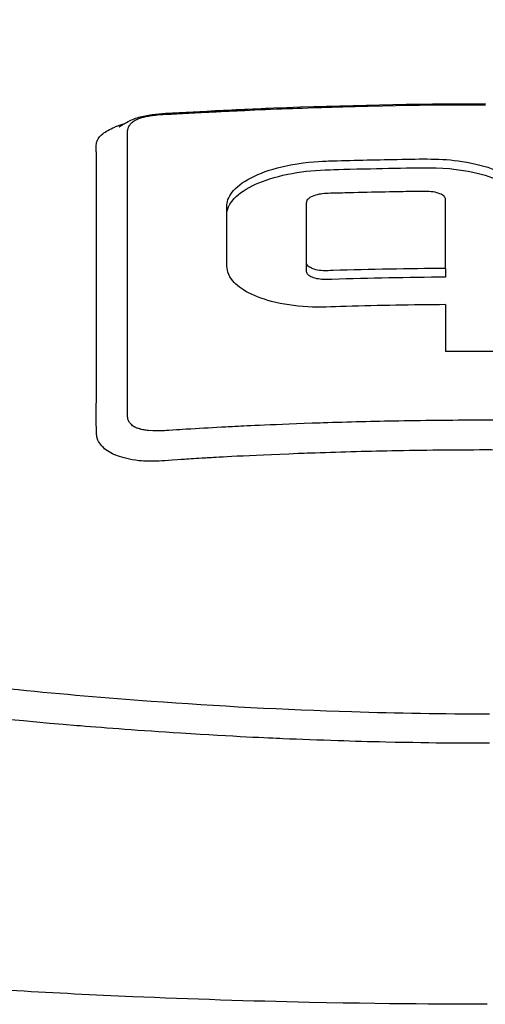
# Model space of a CAD drawing. Header units: millimetres. Extents: x 0 to 5219, y 0 to 2970.
# Tile 69 of 233: x 2778 to 2793, y 985 to 1017. Entities that reach past the tile are written whole.
import ezdxf

# ---------------------------------------------------------------- set-up
doc = ezdxf.new("R2010")
doc.units = ezdxf.units.MM
doc.header["$LTSCALE"] = 0.2

# ---------------------------------------------------------------- blocks, each defined once
blk = doc.blocks.new('A$Ccbf1b767')
for p, q in [((-11.313, 272.907), (-11.313, 272.907)), ((-1.281, 270.087), (-1.281, 270.37)), ((-11.529, 270.144), (-11.531, 270.144)), ((-12.531, 269.969), (-12.531, 269.969)), ((-11.531, 269.439), (-11.531, 269.439)), ((-11.533, 269.249), (-11.533, 269.249)), ((-5.765, 268.068), (-5.765, 268.35)), ((-1.281, 268.154), (-1.281, 267.872)), ((-11.531, 267.829), (-11.53, 267.829))]:
    blk.add_line(p, q)
for centre, major_axis, ratio, start_param, end_param in [((-1.258, 128.029), (-0.02, 156.746), 0.000069, 0.48103, 0.501469), ((0.044, 166.694), (-139.821, -0.022), 0.706517, 4.703431, 4.721757)]:
    blk.add_ellipse(centre, major_axis=major_axis, ratio=ratio, start_param=start_param, end_param=end_param)
for points, knots in [([(-44.206, 276.17), (-45.16, 275.638), (-46.035, 275.081), (-47.544, 273.93), (-48.171, 273.348), (-49.688, 271.579), (-50.228, 270.362), (-50.29, 268.331), (-50.093, 267.523), (-48.818, 265.057), (-46.865, 263.142), (-39.976, 259.742), (-35.782, 258.252), (-26.807, 256.207), (-23.109, 255.562), (-16.479, 254.705), (-13.649, 254.42), (-8.648, 254.055), (-6.474, 253.939), (-2.833, 253.824), (-1.355, 253.798), (0.132, 253.799)], [-13.245772, -13.245772, -13.245772, -13.245772, -12.251128, -12.251128, -11.274972, -11.274972, -9.337784, -9.337784, -8.051587, -8.051587, -5.366006, -5.366006, -3.267179, -3.267179, -1.993957, -1.993957, -1.102626, -1.102626, -0.445934, -0.445934, 0, 0, 0, 0]), ([(0.132, 252.85), (-0.449, 252.849), (-1.566, 252.85), (-3.21, 252.887), (-3.739, 252.899), (-4.252, 252.913), (-4.75, 252.93), (-5.367, 252.95), (-5.96, 252.972), (-6.529, 252.997), (-6.98, 253.017), (-8.081, 253.063), (-9.809, 253.173), (-11.136, 253.257), (-12.208, 253.339), (-13.036, 253.407), (-13.077, 253.41), (-13.118, 253.414), (-13.159, 253.417), (-15.539, 253.614), (-17.58, 253.833), (-19.303, 254.043), (-19.337, 254.047), (-20.365, 254.163), (-22.31, 254.442), (-22.318, 254.444), (-22.326, 254.445), (-22.334, 254.446), (-24.057, 254.694), (-25.02, 254.86), (-25.289, 254.905), (-27.177, 255.221), (-29.001, 255.57), (-30.748, 255.951), (-30.788, 255.96), (-30.827, 255.968), (-30.866, 255.977), (-31.016, 256.01), (-32.185, 256.251), (-34.187, 256.769), (-34.717, 256.905), (-35.303, 257.062), (-35.937, 257.241), (-36.8, 257.485), (-37.523, 257.706), (-38.124, 257.896), (-39.475, 258.326), (-40.218, 258.602), (-40.472, 258.695), (-41.591, 259.102), (-42.431, 259.447), (-43.054, 259.715), (-43.725, 260.004), (-44.145, 260.203), (-44.358, 260.304), (-45.382, 260.791), (-46.114, 261.196), (-46.638, 261.502), (-47.062, 261.749), (-47.35, 261.932), (-47.528, 262.048), (-47.81, 262.229), (-48.272, 262.531), (-48.835, 262.964), (-49.143, 263.201), (-49.388, 263.407), (-49.584, 263.579), (-49.727, 263.704), (-49.844, 263.812), (-49.938, 263.902), (-50.155, 264.108), (-50.477, 264.424), (-50.834, 264.856), (-51.29, 265.408), (-51.471, 265.734), (-51.524, 265.823), (-51.534, 265.839), (-51.543, 265.854), (-51.552, 265.87), (-51.928, 266.507), (-52.17, 267.152), (-52.276, 267.799), (-52.295, 267.914), (-52.314, 268.051), (-52.325, 268.21), (-52.338, 268.381), (-52.343, 268.576), (-52.332, 268.797), (-52.302, 269.359), (-52.198, 269.689), (-52.171, 269.788), (-52.101, 270.045), (-52.009, 270.302), (-51.896, 270.558), (-51.72, 270.956), (-51.492, 271.353), (-51.212, 271.747), (-50.909, 272.175), (-50.58, 272.55), (-50.266, 272.872), (-49.96, 273.185), (-49.668, 273.448), (-49.414, 273.665), (-48.786, 274.199), (-48.122, 274.671), (-47.478, 275.085), (-47.246, 275.234), (-47.016, 275.376), (-46.791, 275.51)], [-1, -1, -1, -1, -0.96875, -0.96875, -0.96875, -0.9547937, -0.9547937, -0.9547937, -0.9375, -0.9375, -0.9375, -0.90625, -0.90625, -0.90625, -0.875, -0.875, -0.875, -0.8739463, -0.8739463, -0.8739463, -0.8125, -0.8125, -0.8125, -0.7813822, -0.7813822, -0.7813822, -0.78125, -0.78125, -0.78125, -0.75, -0.75, -0.75, -0.6888795, -0.6888795, -0.6888795, -0.6875, -0.6875, -0.6875, -0.6380723, -0.6380723, -0.6380723, -0.625, -0.625, -0.625, -0.6057577, -0.6057577, -0.6057577, -0.5625, -0.5625, -0.5625, -0.5324119, -0.5324119, -0.5324119, -0.5, -0.5, -0.5, -0.4654336, -0.4654336, -0.4654336, -0.4375, -0.4375, -0.4375, -0.40625, -0.40625, -0.40625, -0.3881699, -0.3881699, -0.3881699, -0.375, -0.375, -0.375, -0.34375, -0.34375, -0.34375, -0.3125, -0.3125, -0.3125, -0.3110249, -0.3110249, -0.3110249, -0.25, -0.25, -0.25, -0.2349777, -0.2349777, -0.2349777, -0.21875, -0.21875, -0.21875, -0.1875, -0.1875, -0.1875, -0.1630802, -0.1630802, -0.1630802, -0.125, -0.125, -0.125, -0.0933033, -0.0933033, -0.0933033, -0.0625, -0.0625, -0.0625, -0.0165509, -0.0165509, -0.0165509, 0, 0, 0, 0]), ([(-11.797, 272.713), (-11.797, 272.713), (-11.794, 272.715), (-11.784, 272.721), (-11.778, 272.725), (-11.762, 272.735), (-11.752, 272.742), (-11.729, 272.757), (-11.715, 272.766), (-11.686, 272.785), (-11.671, 272.794), (-11.624, 272.823), (-11.591, 272.843), (-11.432, 272.93), (-11.303, 272.984), (-11.029, 273.065), (-10.884, 273.092), (-10.156, 273.184), (-9.563, 273.194), (-8.256, 273.262), (-7.536, 273.296), (-4.546, 273.416), (-2.273, 273.464), (0, 273.464)], [1.220817, 1.220817, 1.220817, 1.220817, 1.228729, 1.228729, 1.234259, 1.234259, 1.239814, 1.239814, 1.245378, 1.245378, 1.250919, 1.250919, 1.26206, 1.26206, 1.306368, 1.306368, 1.350628, 1.350628, 1.52725, 1.52725, 1.743405, 1.743405, 2.42522, 2.42522, 2.42522, 2.42522]), ([(-10.556, 273.103), (-10.455, 273.112), (-10.328, 273.119), (-10.173, 273.127), (-10.157, 273.128), (-10.139, 273.129), (-10.122, 273.13), (-10.094, 273.131), (-10.066, 273.133), (-10.04, 273.134), (-9.919, 273.141), (-9.824, 273.146), (-9.753, 273.15), (-9.578, 273.159), (-9.405, 273.169), (-9.234, 273.177), (-9.017, 273.188), (-8.803, 273.199), (-8.591, 273.209), (-8.373, 273.22), (-8.147, 273.231), (-7.913, 273.241), (-7.487, 273.261), (-7.034, 273.28), (-6.554, 273.299), (-6.327, 273.307), (-5.901, 273.324), (-5.277, 273.344), (-4.862, 273.357), (-4.36, 273.371), (-3.771, 273.385), (-1.264, 273.443), (-0.005, 273.43), (0, 273.43)], [0.8694294, 0.8694294, 0.8694294, 0.8694294, 0.8733039, 0.8733039, 0.8733039, 0.8737245, 0.8737245, 0.8737245, 0.8747406, 0.8747406, 0.8747406, 0.8794643, 0.8794643, 0.8794643, 0.8853665, 0.8853665, 0.8853665, 0.8928571, 0.8928571, 0.8928571, 0.9023572, 0.9023572, 0.9023572, 0.9196429, 0.9196429, 0.9196429, 0.9357416, 0.9357416, 0.9357416, 0.9464286, 0.9464286, 0.9464286, 1, 1, 1, 1]), ([(-11.531, 265.893), (-11.531, 266.071), (-11.531, 266.408), (-11.531, 266.89), (-11.531, 266.915), (-11.531, 266.941), (-11.531, 266.966), (-11.531, 267.441), (-11.531, 267.863), (-11.531, 268.24), (-11.531, 268.73), (-11.531, 269.143), (-11.531, 269.479), (-11.531, 270.13), (-11.531, 270.505), (-11.531, 270.636), (-11.531, 270.709), (-11.531, 270.781), (-11.531, 270.852), (-11.53, 271.073), (-11.531, 271.292), (-11.531, 271.507), (-11.531, 271.593), (-11.531, 271.736), (-11.532, 271.932), (-11.532, 271.979), (-11.532, 272.027), (-11.532, 272.075), (-11.532, 272.165), (-11.533, 272.257), (-11.532, 272.351), (-11.532, 272.391), (-11.531, 272.426), (-11.531, 272.454), (-11.531, 272.462), (-11.53, 272.47), (-11.53, 272.477), (-11.529, 272.52), (-11.528, 272.547), (-11.527, 272.558), (-11.524, 272.599), (-11.518, 272.634), (-11.509, 272.664), (-11.509, 272.666), (-11.508, 272.669), (-11.507, 272.671), (-11.499, 272.7), (-11.486, 272.732), (-11.462, 272.768), (-11.462, 272.768), (-11.457, 272.778), (-11.442, 272.797), (-11.428, 272.814), (-11.407, 272.837), (-11.371, 272.866), (-11.335, 272.895), (-11.291, 272.922), (-11.238, 272.948), (-11.236, 272.949), (-11.233, 272.951), (-11.231, 272.952), (-11.228, 272.953), (-11.224, 272.955), (-11.221, 272.956), (-11.208, 272.963), (-11.149, 272.994), (-11.008, 273.031), (-10.986, 273.037), (-10.959, 273.044), (-10.926, 273.051), (-10.881, 273.061), (-10.824, 273.071), (-10.756, 273.081), (-10.736, 273.084), (-10.712, 273.087), (-10.684, 273.09), (-10.648, 273.094), (-10.605, 273.099), (-10.556, 273.103)], [0.6517857, 0.6517857, 0.6517857, 0.6517857, 0.6785714, 0.6785714, 0.6785714, 0.6797281, 0.6797281, 0.6797281, 0.7017453, 0.7017453, 0.7017453, 0.7303747, 0.7303747, 0.7303747, 0.7857143, 0.7857143, 0.7857143, 0.7922841, 0.7922841, 0.7922841, 0.8125, 0.8125, 0.8125, 0.8258929, 0.8258929, 0.8258929, 0.8305652, 0.8305652, 0.8305652, 0.8392857, 0.8392857, 0.8392857, 0.8426339, 0.8426339, 0.8426339, 0.8431179, 0.8431179, 0.8431179, 0.8459821, 0.8459821, 0.8459821, 0.8493304, 0.8493304, 0.8493304, 0.8496066, 0.8496066, 0.8496066, 0.8526786, 0.8526786, 0.8526786, 0.8544889, 0.8544889, 0.8544889, 0.8560268, 0.8560268, 0.8560268, 0.8590434, 0.8590434, 0.8590434, 0.8591891, 0.8591891, 0.8591891, 0.859375, 0.859375, 0.859375, 0.8627232, 0.8627232, 0.8627232, 0.8641237, 0.8641237, 0.8641237, 0.8660714, 0.8660714, 0.8660714, 0.8675382, 0.8675382, 0.8675382, 0.8694294, 0.8694294, 0.8694294, 0.8694294]), ([(-12.529, 265.106), (-12.529, 265.387), (-12.529, 265.834), (-12.529, 266.434), (-12.529, 266.829), (-12.529, 267.291), (-12.529, 267.806), (-12.529, 268.195), (-12.53, 268.615), (-12.53, 269.063), (-12.53, 269.08), (-12.53, 269.097), (-12.53, 269.113), (-12.53, 269.521), (-12.531, 269.812), (-12.531, 269.994), (-12.531, 270.226), (-12.531, 270.413), (-12.531, 270.558), (-12.53, 270.77), (-12.531, 270.893), (-12.531, 270.932), (-12.532, 271.475), (-12.525, 271.752), (-12.526, 271.786), (-12.527, 271.807), (-12.528, 271.825), (-12.529, 271.84), (-12.529, 271.866), (-12.531, 271.884), (-12.531, 271.896), (-12.532, 271.912), (-12.537, 271.967), (-12.538, 272.061), (-12.538, 272.107), (-12.535, 272.144), (-12.531, 272.171), (-12.522, 272.226), (-12.507, 272.261), (-12.502, 272.274), (-12.496, 272.29), (-12.484, 272.32), (-12.449, 272.366), (-12.42, 272.404), (-12.389, 272.434), (-12.363, 272.457), (-12.315, 272.5), (-12.26, 272.539), (-12.203, 272.574), (-12.145, 272.61), (-12.078, 272.647), (-11.999, 272.684), (-11.959, 272.702), (-11.92, 272.719), (-11.883, 272.734), (-11.88, 272.736), (-11.877, 272.737), (-11.874, 272.738), (-11.833, 272.754), (-11.794, 272.769), (-11.756, 272.782), (-11.706, 272.799), (-11.66, 272.814), (-11.617, 272.827)], [-0.35, -0.35, -0.35, -0.35, -0.3036755, -0.3036755, -0.3036755, -0.273124, -0.273124, -0.273124, -0.25, -0.25, -0.25, -0.248947, -0.248947, -0.248947, -0.2232143, -0.2232143, -0.2232143, -0.2123203, -0.2123203, -0.2123203, -0.1964286, -0.1964286, -0.1964286, -0.1696429, -0.1696429, -0.1696429, -0.1683773, -0.1683773, -0.1683773, -0.1662946, -0.1662946, -0.1662946, -0.1629464, -0.1629464, -0.1629464, -0.1595982, -0.1595982, -0.1595982, -0.15625, -0.15625, -0.15625, -0.1533801, -0.1533801, -0.1533801, -0.1505102, -0.1505102, -0.1505102, -0.1466837, -0.1466837, -0.1466837, -0.1428571, -0.1428571, -0.1428571, -0.1409439, -0.1409439, -0.1409439, -0.1408082, -0.1408082, -0.1408082, -0.1390306, -0.1390306, -0.1390306, -0.1376319, -0.1376319, -0.1376319, -0.1376319]), ([(-1.281, 266.987), (-2.351, 266.978), (-3.42, 266.959), (-4.969, 266.916), (-5.301, 266.895), (-6.135, 266.938), (-6.532, 266.997), (-7.207, 267.174), (-7.487, 267.284), (-7.915, 267.531), (-8.072, 267.664), (-8.331, 268.018), (-8.328, 268.193), (-8.328, 268.82), (-8.328, 269.292), (-8.328, 269.994), (-8.337, 270.144), (-8.298, 270.415), (-8.208, 270.574), (-7.883, 270.894), (-7.636, 271.047), (-7.022, 271.31), (-6.663, 271.416), (-5.708, 271.598), (-5.242, 271.611), (-4.314, 271.638), (-3.578, 271.656), (-2.022, 271.682), (-1.439, 271.708), (-0.333, 271.538), (0.017, 271.442), (0.606, 271.212), (0.852, 271.066), (1.18, 270.75), (1.267, 270.585), (1.286, 270.334), (1.281, 270.163), (1.281, 269.357), (1.281, 268.764), (1.281, 268.155)], [0, 0, 0, 0, 0.320879, 0.320879, 0.465091, 0.465091, 0.61047, 0.61047, 0.741214, 0.741214, 0.858961, 0.858961, 1.03352, 1.03352, 1.617694, 1.617694, 1.920655, 1.920655, 2.361582, 2.361582, 2.851357, 2.851357, 3.338051, 3.338051, 4.028869, 4.028869, 6.65642, 6.65642, 9.591035, 9.591035, 11.360377, 11.360377, 13.298144, 13.298144, 15.132878, 15.132878, 16.008781, 16.008781, 18.211527, 18.211527, 18.211527, 18.211527]), ([(-8.328, 268.269), (-8.328, 268.818), (-8.328, 269.354), (-8.328, 269.942), (-8.331, 270.15), (-7.934, 270.573), (-7.699, 270.729), (-7.128, 270.988), (-6.784, 271.103), (-5.985, 271.268), (-5.574, 271.316), (-5.039, 271.335), (-4.557, 271.349), (-3.381, 271.376), (-2.861, 271.386), (-1.865, 271.4), (-1.336, 271.414), (-0.294, 271.247), (0.053, 271.149), (0.635, 270.914), (0.875, 270.768), (1.192, 270.45), (1.273, 270.284), (1.283, 270.054), (1.281, 269.876), (1.281, 269.152), (1.281, 268.659), (1.281, 268.155)], [1.0928597, 1.0928597, 1.0928597, 1.0928597, 1.6022083, 1.6022083, 1.6672592, 1.6672592, 1.7107814, 1.7107814, 1.7505755, 1.7505755, 1.7873214, 1.7873214, 1.7978208, 1.7978208, 1.8061265, 1.8061265, 1.813737, 1.813737, 1.8187304, 1.8187304, 1.8241808, 1.8241808, 1.8293383, 1.8293383, 1.8312004, 1.8312004, 1.8349121, 1.8349121, 1.8349121, 1.8349121]), ([(-1.281, 268.154), (-1.281, 268.886), (-1.281, 269.594), (-1.281, 270.323), (-1.28, 270.361), (-1.285, 270.414), (-1.302, 270.448), (-1.366, 270.51), (-1.412, 270.539), (-1.53, 270.587), (-1.602, 270.606), (-1.86, 270.647), (-2.032, 270.636), (-2.616, 270.627), (-2.85, 270.623), (-3.472, 270.612), (-3.859, 270.603), (-4.437, 270.589), (-4.628, 270.584), (-5.072, 270.571), (-5.206, 270.572), (-5.44, 270.526), (-5.514, 270.504), (-5.634, 270.451), (-5.681, 270.421), (-5.731, 270.371), (-5.744, 270.352), (-5.761, 270.316), (-5.765, 270.299), (-5.765, 270.281)], [0.000001, 0.000001, 0.000001, 0.000001, 0.489571, 0.489571, 0.520795, 0.520795, 0.575938, 0.575938, 0.63212, 0.63212, 0.689892, 0.689892, 0.822191, 0.822191, 0.910467, 0.910467, 1.056592, 1.056592, 1.128541, 1.128541, 1.224346, 1.224346, 1.274574, 1.274574, 1.322423, 1.322423, 1.348031, 1.348031, 1.372516, 1.372516, 1.372516, 1.372516]), ([(-5.765, 268.35), (-5.766, 268.368), (-5.765, 268.394), (-5.765, 269.069), (-5.765, 269.684), (-5.765, 270.281)], [-0.4565067, -0.4565067, -0.4565067, -0.4565067, -0.427696, -0.427696, 0, 0, 0, 0]), ([(-1.281, 268.154), (-2.489, 268.145), (-3.697, 268.122), (-5.039, 268.082), (-5.107, 268.078), (-5.25, 268.079), (-5.33, 268.086), (-5.48, 268.114), (-5.548, 268.135), (-5.653, 268.185), (-5.692, 268.212), (-5.746, 268.272), (-5.761, 268.304), (-5.765, 268.341), (-5.765, 268.345), (-5.765, 268.35)], [-1.2861392, -1.2861392, -1.2861392, -1.2861392, -0.7985141, -0.7985141, -0.7439705, -0.7439705, -0.6712513, -0.6712513, -0.5962579, -0.5962579, -0.530286, -0.530286, -0.4647118, -0.4647118, -0.4565101, -0.4565101, -0.4565101, -0.4565101]), ([(-1.281, 267.872), (-2.502, 267.862), (-3.722, 267.839), (-5.075, 267.798), (-5.133, 267.795), (-5.284, 267.799), (-5.362, 267.808), (-5.506, 267.839), (-5.57, 267.861), (-5.668, 267.912), (-5.704, 267.94), (-5.753, 268.001), (-5.765, 268.033), (-5.765, 268.067), (-5.765, 268.067), (-5.765, 268.068)], [-3.692206, -3.692206, -3.692206, -3.692206, -1.662218, -1.662218, -1.442011, -1.442011, -1.186531, -1.186531, -0.926976, -0.926976, -0.696056, -0.696056, -0.461968, -0.461968, -0.46043, -0.46043, -0.46043, -0.46043]), ([(-11.202, 263.002), (-11.217, 263.008), (-11.231, 263.013), (-11.243, 263.018), (-11.253, 263.022), (-11.267, 263.028), (-11.284, 263.035), (-11.296, 263.041), (-11.303, 263.044), (-11.306, 263.045), (-11.347, 263.07), (-11.385, 263.099), (-11.417, 263.132), (-11.443, 263.159), (-11.463, 263.186), (-11.479, 263.21), (-11.483, 263.216), (-11.486, 263.222), (-11.489, 263.228), (-11.493, 263.236), (-11.496, 263.244), (-11.499, 263.252), (-11.505, 263.275), (-11.518, 263.316), (-11.523, 263.376), (-11.525, 263.392), (-11.527, 263.421), (-11.528, 263.465), (-11.528, 263.479), (-11.529, 263.491), (-11.529, 263.503), (-11.529, 263.522), (-11.529, 263.538), (-11.529, 263.551), (-11.529, 263.552), (-11.528, 263.561), (-11.529, 263.579), (-11.529, 263.591), (-11.529, 263.605), (-11.529, 263.623), (-11.529, 263.634), (-11.529, 263.651), (-11.529, 263.675), (-11.529, 263.684), (-11.53, 263.724), (-11.531, 263.798), (-11.532, 263.959), (-11.531, 264.119), (-11.531, 264.279), (-11.532, 264.477), (-11.531, 264.674), (-11.531, 264.87), (-11.531, 264.87), (-11.531, 265.044), (-11.531, 265.385), (-11.531, 265.433), (-11.531, 265.52), (-11.531, 265.645), (-11.531, 265.715), (-11.531, 265.798), (-11.531, 265.893)], [0.57572844, 0.57572844, 0.57572844, 0.57572844, 0.57645089, 0.57645089, 0.57645089, 0.57728795, 0.57728795, 0.57728795, 0.578125, 0.578125, 0.578125, 0.58147321, 0.58147321, 0.58147321, 0.58314732, 0.58314732, 0.58314732, 0.58383587, 0.58383587, 0.58383587, 0.58482143, 0.58482143, 0.58482143, 0.58816964, 0.58816964, 0.58816964, 0.58984375, 0.58984375, 0.58984375, 0.59048811, 0.59048811, 0.59048811, 0.59151786, 0.59151786, 0.59151786, 0.59255714, 0.59255714, 0.59255714, 0.59319196, 0.59319196, 0.59319196, 0.59486607, 0.59486607, 0.59486607, 0.59821429, 0.59821429, 0.59821429, 0.61014843, 0.61014843, 0.61014843, 0.625, 0.625, 0.625, 0.63839286, 0.63839286, 0.63839286, 0.64694198, 0.64694198, 0.64694198, 0.65178571, 0.65178571, 0.65178571, 0.65178571]), ([(-11.941, 262.15), (-11.943, 262.15), (-11.944, 262.151), (-11.945, 262.151), (-12.119, 262.227), (-12.25, 262.317), (-12.34, 262.413), (-12.35, 262.423), (-12.359, 262.433), (-12.368, 262.443), (-12.416, 262.499), (-12.454, 262.559), (-12.48, 262.621), (-12.501, 262.669), (-12.507, 262.703), (-12.511, 262.719), (-12.514, 262.737), (-12.517, 262.754), (-12.519, 262.773), (-12.522, 262.794), (-12.523, 262.816), (-12.524, 262.84), (-12.527, 262.903), (-12.53, 262.99), (-12.532, 263.101), (-12.534, 263.215), (-12.535, 263.294), (-12.535, 263.339), (-12.535, 263.392), (-12.535, 263.455), (-12.535, 263.528), (-12.535, 263.595), (-12.534, 263.669), (-12.533, 263.752), (-12.53, 263.962), (-12.529, 264.067), (-12.529, 264.068), (-12.528, 264.104), (-12.528, 264.216), (-12.528, 264.401), (-12.528, 264.678), (-12.528, 264.88), (-12.529, 265.008), (-12.529, 265.048), (-12.529, 265.081), (-12.529, 265.106)], [-0.42508191, -0.42508191, -0.42508191, -0.42508191, -0.425, -0.425, -0.425, -0.41652249, -0.41652249, -0.41652249, -0.415625, -0.415625, -0.415625, -0.4109375, -0.4109375, -0.4109375, -0.40859375, -0.40859375, -0.40859375, -0.40748306, -0.40748306, -0.40748306, -0.40625, -0.40625, -0.40625, -0.4015625, -0.4015625, -0.4015625, -0.396875, -0.396875, -0.396875, -0.3919545, -0.3919545, -0.3919545, -0.3875, -0.3875, -0.3875, -0.378125, -0.378125, -0.378125, -0.36875, -0.36875, -0.36875, -0.35441881, -0.35441881, -0.35441881, -0.35, -0.35, -0.35, -0.35]), ([(-0.007, 263.261), (-0.935, 263.261), (-1.862, 263.253), (-2.789, 263.236), (-3.602, 263.222), (-4.415, 263.201), (-5.228, 263.174), (-5.348, 263.17), (-5.465, 263.166), (-5.578, 263.162), (-7.007, 263.112), (-7.837, 263.067), (-8.069, 263.056), (-8.167, 263.051), (-8.265, 263.046), (-8.364, 263.04), (-8.739, 263.021), (-9.113, 262.999), (-9.488, 262.978), (-9.496, 262.977), (-9.585, 262.972), (-9.756, 262.963), (-9.868, 262.956), (-10.015, 262.944), (-10.197, 262.932), (-10.207, 262.931), (-10.217, 262.93), (-10.227, 262.93), (-10.261, 262.928), (-10.295, 262.926), (-10.332, 262.924), (-10.374, 262.922), (-10.413, 262.921), (-10.448, 262.92), (-10.472, 262.92), (-10.495, 262.919), (-10.515, 262.919), (-10.527, 262.919), (-10.648, 262.911), (-10.85, 262.931), (-10.908, 262.937), (-10.96, 262.944), (-11.005, 262.951), (-11.019, 262.954), (-11.042, 262.958), (-11.073, 262.964), (-11.082, 262.966), (-11.091, 262.968), (-11.1, 262.971), (-11.11, 262.973), (-11.12, 262.976), (-11.131, 262.979), (-11.158, 262.987), (-11.181, 262.995), (-11.202, 263.002)], [0.4344281, 0.4344281, 0.4344281, 0.4344281, 0.4693588, 0.4693588, 0.4693588, 0.5, 0.5, 0.5, 0.5026118, 0.5026118, 0.5026118, 0.5357143, 0.5357143, 0.5357143, 0.5394233, 0.5394233, 0.5394233, 0.5535714, 0.5535714, 0.5535714, 0.5589548, 0.5589548, 0.5589548, 0.5625, 0.5625, 0.5625, 0.5630254, 0.5630254, 0.5630254, 0.5647321, 0.5647321, 0.5647321, 0.5660423, 0.5660423, 0.5660423, 0.5669643, 0.5669643, 0.5669643, 0.5714286, 0.5714286, 0.5714286, 0.5731027, 0.5731027, 0.5731027, 0.5739397, 0.5739397, 0.5739397, 0.5743472, 0.5743472, 0.5743472, 0.5747768, 0.5747768, 0.5747768, 0.5757284, 0.5757284, 0.5757284, 0.5757284]), ([(11.207, 263.01), (11.176, 262.996), (11.142, 262.984), (11.105, 262.973), (11.097, 262.971), (11.088, 262.968), (11.08, 262.966), (11.028, 262.952), (10.976, 262.943), (10.927, 262.937), (10.919, 262.936), (10.911, 262.935), (10.904, 262.934), (10.87, 262.93), (10.823, 262.926), (10.761, 262.922), (10.634, 262.916), (10.529, 262.919), (10.452, 262.922), (10.438, 262.922), (10.425, 262.923), (10.413, 262.923), (10.303, 262.928), (10.184, 262.937), (10.054, 262.947), (9.992, 262.951), (9.932, 262.956), (9.874, 262.96), (9.824, 262.964), (9.784, 262.967), (9.755, 262.968), (9.716, 262.971), (9.696, 262.972), (9.695, 262.972), (9.535, 262.981), (9.299, 262.994), (8.985, 263.011), (8.814, 263.02), (8.607, 263.031), (8.364, 263.044), (7.81, 263.072), (7.07, 263.108), (6.145, 263.144), (6.013, 263.149), (5.824, 263.157), (5.577, 263.165), (4.982, 263.186), (4.053, 263.216), (2.789, 263.238), (2.109, 263.249), (1.332, 263.258), (0.459, 263.261), (0.306, 263.261), (0.153, 263.261), (0, 263.261), (-0.002, 263.261), (-0.005, 263.261), (-0.007, 263.261)], [0.2930312, 0.2930312, 0.2930312, 0.2930312, 0.2943499, 0.2943499, 0.2943499, 0.2946429, 0.2946429, 0.2946429, 0.2968441, 0.2968441, 0.2968441, 0.2971939, 0.2971939, 0.2971939, 0.2991071, 0.2991071, 0.2991071, 0.3028878, 0.3028878, 0.3028878, 0.3035714, 0.3035714, 0.3035714, 0.3080357, 0.3080357, 0.3080357, 0.3102679, 0.3102679, 0.3102679, 0.3112211, 0.3112211, 0.3112211, 0.3125, 0.3125, 0.3125, 0.3214286, 0.3214286, 0.3214286, 0.3322978, 0.3322978, 0.3322978, 0.3571429, 0.3571429, 0.3571429, 0.3723386, 0.3723386, 0.3723386, 0.4089075, 0.4089075, 0.4089075, 0.4285714, 0.4285714, 0.4285714, 0.4343362, 0.4343362, 0.4343362, 0.4344281, 0.4344281, 0.4344281, 0.4344281]), ([(12.336, 262.421), (12.31, 262.395), (12.28, 262.368), (12.247, 262.341), (12.183, 262.29), (12.082, 262.217), (11.905, 262.142), (11.854, 262.12), (11.798, 262.099), (11.735, 262.078), (11.644, 262.048), (11.537, 262.02), (11.412, 261.998), (11.388, 261.994), (11.344, 261.986), (11.278, 261.977), (11.264, 261.975), (11.25, 261.973), (11.234, 261.971), (11.155, 261.962), (11.092, 261.957), (11.046, 261.954), (10.833, 261.94), (10.686, 261.946), (10.617, 261.947), (10.595, 261.947), (10.572, 261.948), (10.548, 261.949), (10.537, 261.95), (10.526, 261.95), (10.515, 261.95), (10.497, 261.951), (10.471, 261.952), (10.437, 261.954), (10.385, 261.957), (10.329, 261.96), (10.268, 261.964), (10.142, 261.971), (10.007, 261.98), (9.862, 261.99), (9.76, 261.997), (9.658, 262.004), (9.556, 262.011), (9.45, 262.018), (9.358, 262.024), (9.279, 262.029), (9.269, 262.03), (9.189, 262.035), (9.041, 262.043), (8.613, 262.067), (7.609, 262.126), (6.029, 262.186), (5.188, 262.219), (4.183, 262.251), (3.015, 262.273), (2.993, 262.273), (2.97, 262.274), (2.948, 262.274), (1.965, 262.293), (0.983, 262.302), (0, 262.302), (-1.005, 262.302), (-2.01, 262.292), (-3.015, 262.272), (-3.893, 262.255), (-4.77, 262.23), (-5.648, 262.199), (-5.779, 262.194), (-5.906, 262.189), (-6.029, 262.185), (-7.698, 262.12), (-8.647, 262.063), (-8.878, 262.05), (-8.934, 262.047), (-8.987, 262.044), (-9.039, 262.041), (-9.308, 262.025), (-9.524, 262.012), (-9.688, 262.001), (-9.696, 262.001), (-9.829, 261.991), (-10.088, 261.973), (-10.26, 261.96), (-10.4, 261.951), (-10.509, 261.945), (-10.522, 261.945), (-10.535, 261.944), (-10.548, 261.943), (-10.676, 261.937), (-10.788, 261.937), (-10.884, 261.94), (-10.919, 261.941), (-10.986, 261.943), (-11.08, 261.95), (-11.125, 261.954), (-11.191, 261.96), (-11.275, 261.972), (-11.547, 262.01), (-11.754, 262.073), (-11.906, 262.135), (-11.918, 262.14), (-11.93, 262.145), (-11.941, 262.15)], [-0.7142094, -0.7142094, -0.7142094, -0.7142094, -0.7125, -0.7125, -0.7125, -0.7052, -0.7052, -0.7052, -0.703125, -0.703125, -0.703125, -0.6984375, -0.6984375, -0.6984375, -0.6964914, -0.6964914, -0.6964914, -0.6960938, -0.6960938, -0.6960938, -0.69375, -0.69375, -0.69375, -0.6890625, -0.6890625, -0.6890625, -0.6882429, -0.6882429, -0.6882429, -0.6878906, -0.6878906, -0.6878906, -0.6867188, -0.6867188, -0.6867188, -0.684375, -0.684375, -0.684375, -0.6796875, -0.6796875, -0.6796875, -0.6773438, -0.6773438, -0.6773438, -0.675, -0.675, -0.675, -0.6612454, -0.6612454, -0.6612454, -0.6215414, -0.6215414, -0.6215414, -0.6004041, -0.6004041, -0.6004041, -0.6, -0.6, -0.6, -0.5657113, -0.5657113, -0.5657113, -0.530642, -0.530642, -0.530642, -0.5, -0.5, -0.5, -0.4974224, -0.4974224, -0.4974224, -0.4625, -0.4625, -0.4625, -0.4609813, -0.4609813, -0.4609813, -0.453125, -0.453125, -0.453125, -0.4484375, -0.4484375, -0.4484375, -0.44375, -0.44375, -0.44375, -0.4433217, -0.4433217, -0.4433217, -0.4390625, -0.4390625, -0.4390625, -0.4367187, -0.4367187, -0.4367187, -0.434375, -0.434375, -0.434375, -0.4257634, -0.4257634, -0.4257634, -0.4250819, -0.4250819, -0.4250819, -0.4250819]), ([(0.057, 244.438), (-0.41, 244.439), (-2.636, 244.434), (-7.582, 244.54), (-9.478, 244.601), (-12.611, 244.736), (-13.856, 244.798), (-16.741, 244.964), (-18.37, 245.074), (-20.895, 245.271), (-21.806, 245.348), (-23.188, 245.473), (-23.666, 245.517), (-26.68, 245.81), (-29.141, 246.097), (-34.65, 246.85), (-37.625, 247.343), (-40.752, 247.965), (-41.116, 248.039), (-44.46, 248.737), (-47.148, 249.431), (-49.79, 250.26), (-50.081, 250.354), (-50.635, 250.537), (-50.902, 250.626), (-51.3, 250.765), (-51.436, 250.813), (-52.075, 251.042), (-52.596, 251.232), (-53.34, 251.527), (-53.587, 251.628), (-54.484, 252.006), (-55.087, 252.278), (-56.243, 252.848), (-56.805, 253.158), (-57.547, 253.599), (-57.759, 253.729), (-58.593, 254.267), (-59.125, 254.678), (-59.633, 255.141), (-59.69, 255.195), (-59.863, 255.362), (-59.973, 255.476), (-60.149, 255.67), (-60.222, 255.753), (-60.667, 256.305), (-61.115, 257.029), (-61.218, 257.932), (-61.222, 257.974), (-61.268, 258.636), (-61.091, 259.238), (-60.74, 260.03), (-60.533, 260.377), (-60.228, 260.783), (-60.181, 260.844), (-60.133, 260.904)], [0.000004, 0.000004, 0.000004, 0.000004, 0.139875, 0.139875, 0.227512, 0.227512, 0.285894, 0.285894, 0.363713, 0.363713, 0.408155, 0.408155, 0.431826, 0.431826, 0.55804, 0.55804, 0.726318, 0.726318, 0.748791, 0.748791, 0.934846, 0.934846, 0.958293, 0.958293, 0.980317, 0.980317, 0.992046, 0.992046, 1.035571, 1.035571, 1.057896, 1.057896, 1.118512, 1.118512, 1.185121, 1.185121, 1.212956, 1.212956, 1.299325, 1.299325, 1.310275, 1.310275, 1.333714, 1.333714, 1.350359, 1.350359, 1.438721, 1.438721, 1.44302, 1.44302, 1.506527, 1.506527, 1.556602, 1.556602, 1.565362, 1.565362, 1.565362, 1.565362])]:
    blk.add_open_spline(points, degree=3, knots=knots)

msp = doc.modelspace()

# ---------------------------------------------------------------- block references
msp.add_blockref('A$Ccbf1b767', (2793.105, 740.996))

doc.saveas('drawing.dxf')
